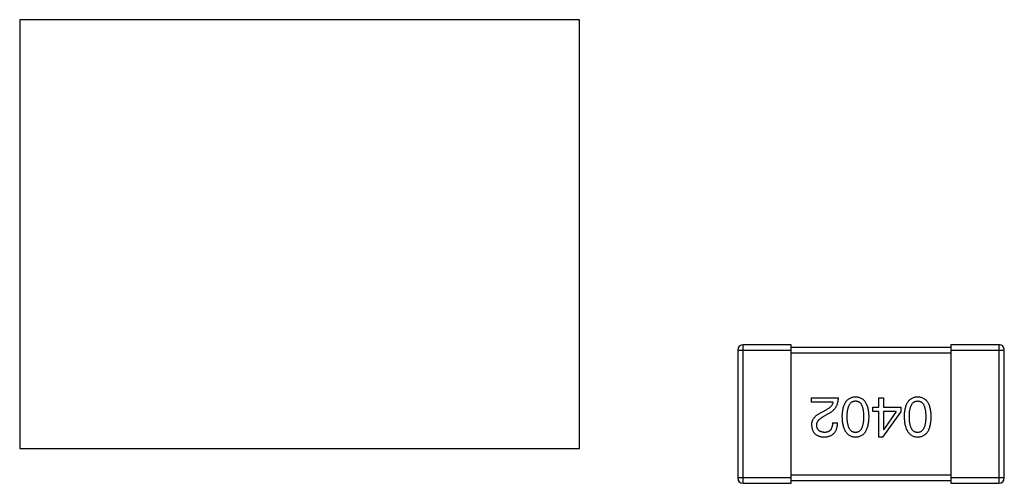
# Model space of a CAD drawing. Header units: millimetres. Extents: x 453.6 to 545.9, y 214.7 to 294.3.
# Tile 25 of 58: x 493.9 to 497.6, y 260.5 to 262.3. Entities that reach past the tile are written whole.
import ezdxf

# ---------------------------------------------------------------- set-up
doc = ezdxf.new("R2010")
doc.units = ezdxf.units.MM
doc.header["$LTSCALE"] = 30.734
doc.layers.get('0').update_dxf_attribs({"linetype": 'CONTINUOUS'})

msp = doc.modelspace()

# ---------------------------------------------------------------- linework, layer by layer
at = {"linetype": 'Continuous'}
for p, q in [((493.8966, 262.2794), (493.8963, 260.67)), ((495.9966, 262.279), (493.8966, 262.2794)), ((495.9963, 260.6696), (495.9966, 262.279)), ((496.6102, 260.5394), (496.6103, 261.0594)), ((496.7903, 261.0594), (496.6103, 261.0594)), ((496.7902, 260.5394), (496.7903, 261.0594)), ((497.3903, 261.0593), (497.3902, 260.5393)), ((497.5703, 261.0593), (497.3903, 261.0593)), ((497.5703, 261.0593), (497.5702, 260.5393)), ((496.5903, 261.0394), (496.5902, 260.5594)), ((496.5903, 261.0394), (496.7903, 261.0394)), ((497.3903, 261.0493), (496.7903, 261.0494)), ((496.7903, 261.0294), (497.3903, 261.0293)), ((497.3903, 261.0393), (497.5903, 261.0393)), ((497.5902, 260.5593), (497.5903, 261.0393)), ((496.8671, 260.8607), (496.968, 260.8606)), ((496.8671, 260.8434), (496.8671, 260.8607)), ((496.9475, 260.8434), (496.8671, 260.8434)), ((497.1191, 260.8606), (497.1372, 260.8606)), ((497.1191, 260.8246), (497.1191, 260.8606)), ((497.1372, 260.8606), (497.1372, 260.8245)), ((496.9229, 260.8156), (496.9073, 260.8066)), ((496.9138, 260.791), (496.9335, 260.8025)), ((497.097, 260.8246), (497.1191, 260.8246)), ((497.097, 260.809), (497.097, 260.8246)), ((497.1191, 260.809), (497.097, 260.809)), ((497.1191, 260.7131), (497.1191, 260.809)), ((497.1347, 260.7131), (497.2019, 260.8065)), ((497.1372, 260.809), (497.1371, 260.7418)), ((497.1372, 260.8245), (497.2019, 260.8245)), ((497.1847, 260.809), (497.1372, 260.809)), ((497.1847, 260.809), (497.138, 260.7418)), ((497.2019, 260.8245), (497.2019, 260.8065)), ((496.9458, 260.7664), (496.9647, 260.7664)), ((497.1371, 260.7418), (497.138, 260.7418)), ((497.1347, 260.7131), (497.1191, 260.7131)), ((493.8963, 260.67), (495.9963, 260.6696)), ((496.7902, 260.5594), (496.5902, 260.5594)), ((496.6102, 260.5394), (496.7902, 260.5394)), ((497.3902, 260.5693), (496.7902, 260.5694)), ((496.7902, 260.5494), (497.3902, 260.5493)), ((497.5902, 260.5593), (497.3902, 260.5593)), ((497.3902, 260.5393), (497.5702, 260.5393))]:
    msp.add_line(p, q, dxfattribs=at)
for centre, start, end in [((496.6103, 261.0394), 89.9899, 179.9899), ((497.5703, 261.0393), 359.9899, 89.9899), ((496.6102, 260.5594), 179.9899, 269.9899), ((497.5702, 260.5593), 269.9899, 359.9899)]:
    msp.add_arc(centre, 0.02, start, end, dxfattribs=at)
for points, knots in [([(496.9475, 260.8434), (496.9472, 260.8421), (496.9467, 260.8395), (496.945, 260.8357), (496.9429, 260.8321), (496.9401, 260.8285), (496.9367, 260.8251), (496.9326, 260.8218), (496.928, 260.8185), (496.9246, 260.8166), (496.9229, 260.8156)], [0, 0, 0, 0, 0.103034, 0.208166, 0.318255, 0.434664, 0.559728, 0.695394, 0.841708, 1, 1, 1, 1]), ([(496.9335, 260.8025), (496.9349, 260.8032), (496.9376, 260.8047), (496.9414, 260.8073), (496.945, 260.8099), (496.9483, 260.8128), (496.9514, 260.8158), (496.9541, 260.8191), (496.9567, 260.8224), (496.959, 260.826), (496.961, 260.8297), (496.9628, 260.8336), (496.9643, 260.8377), (496.9655, 260.842), (496.9666, 260.8464), (496.9673, 260.851), (496.9678, 260.8558), (496.9679, 260.859), (496.968, 260.8606)], [0, 0, 0, 0, 0.065828, 0.130094, 0.192451, 0.254037, 0.313974, 0.373757, 0.433048, 0.492243, 0.551902, 0.611758, 0.672678, 0.734814, 0.798569, 0.863693, 0.930488, 1, 1, 1, 1]), ([(497.0321, 260.8631), (497.0301, 260.863), (497.0262, 260.8628), (497.0206, 260.8619), (497.0153, 260.8604), (497.0104, 260.8583), (497.0059, 260.8556), (497.0018, 260.8524), (496.998, 260.8486), (496.9946, 260.8442), (496.9916, 260.8393), (496.989, 260.8338), (496.9868, 260.8278), (496.9849, 260.8212), (496.9834, 260.814), (496.9823, 260.8063), (496.9815, 260.798), (496.9813, 260.7923), (496.9812, 260.7893)], [0, 0, 0, 0, 0.059134, 0.115603, 0.169236, 0.221572, 0.273254, 0.32474, 0.377319, 0.431815, 0.488555, 0.548609, 0.612242, 0.680182, 0.75251, 0.829782, 0.91231, 1, 1, 1, 1]), ([(497.0009, 260.7893), (497.0009, 260.7917), (497.001, 260.7962), (497.0013, 260.8028), (497.0019, 260.809), (497.0028, 260.8147), (497.0039, 260.82), (497.0052, 260.8248), (497.0068, 260.8292), (497.0086, 260.8331), (497.0107, 260.8366), (497.013, 260.8397), (497.0155, 260.8423), (497.0184, 260.8444), (497.0215, 260.8461), (497.0248, 260.8473), (497.0284, 260.8481), (497.0308, 260.8483), (497.0321, 260.8483)], [0, 0, 0, 0, 0.094834, 0.184067, 0.267029, 0.344713, 0.417334, 0.484367, 0.546941, 0.604717, 0.65953, 0.710539, 0.759381, 0.806382, 0.853027, 0.900623, 0.949121, 1, 1, 1, 1]), ([(497.0829, 260.7893), (497.0828, 260.7923), (497.0826, 260.798), (497.0818, 260.8063), (497.0807, 260.814), (497.0792, 260.8212), (497.0773, 260.8278), (497.0751, 260.8338), (497.0725, 260.8393), (497.0695, 260.8442), (497.0661, 260.8486), (497.0624, 260.8524), (497.0582, 260.8556), (497.0537, 260.8583), (497.0488, 260.8603), (497.0436, 260.8619), (497.0379, 260.8628), (497.0341, 260.863), (497.0321, 260.8631)], [0, 0, 0, 0, 0.087693, 0.170223, 0.247496, 0.319826, 0.387768, 0.451403, 0.511459, 0.568358, 0.622671, 0.675251, 0.726739, 0.778422, 0.830759, 0.884394, 0.940865, 1, 1, 1, 1]), ([(497.0321, 260.8483), (497.0333, 260.8483), (497.0357, 260.8482), (497.0392, 260.8475), (497.0424, 260.8464), (497.0454, 260.8447), (497.0482, 260.8426), (497.0507, 260.84), (497.0529, 260.837), (497.0549, 260.8335), (497.0567, 260.8296), (497.0583, 260.8252), (497.0595, 260.8203), (497.0606, 260.815), (497.0614, 260.8092), (497.0619, 260.803), (497.0623, 260.7963), (497.0624, 260.7917), (497.0624, 260.7893)], [0, 0, 0, 0, 0.049766, 0.097012, 0.143225, 0.188786, 0.235079, 0.282962, 0.333687, 0.387747, 0.445963, 0.508657, 0.576545, 0.649868, 0.72822, 0.812712, 0.903543, 1, 1, 1, 1]), ([(497.2652, 260.8631), (497.2632, 260.863), (497.2594, 260.8628), (497.2537, 260.8618), (497.2485, 260.8603), (497.2436, 260.8583), (497.2391, 260.8556), (497.2349, 260.8524), (497.2312, 260.8486), (497.2278, 260.8442), (497.2248, 260.8393), (497.2222, 260.8338), (497.2199, 260.8277), (497.2181, 260.8211), (497.2166, 260.814), (497.2155, 260.8062), (497.2147, 260.798), (497.2145, 260.7922), (497.2144, 260.7893)], [0, 0, 0, 0, 0.059134, 0.115603, 0.169236, 0.221572, 0.273254, 0.32474, 0.377319, 0.431815, 0.488555, 0.548609, 0.612242, 0.680182, 0.75251, 0.829782, 0.91231, 1, 1, 1, 1]), ([(497.2341, 260.7893), (497.2341, 260.7916), (497.2341, 260.7962), (497.2345, 260.8028), (497.2351, 260.809), (497.2359, 260.8147), (497.237, 260.8199), (497.2384, 260.8248), (497.2399, 260.8292), (497.2417, 260.8331), (497.2438, 260.8366), (497.2462, 260.8396), (497.2487, 260.8422), (497.2515, 260.8444), (497.2546, 260.846), (497.2579, 260.8473), (497.2615, 260.8481), (497.264, 260.8482), (497.2652, 260.8483)], [0, 0, 0, 0, 0.094834, 0.184067, 0.267029, 0.344713, 0.417334, 0.484367, 0.546941, 0.604717, 0.65953, 0.710539, 0.759381, 0.806382, 0.853027, 0.900623, 0.949121, 1, 1, 1, 1]), ([(497.316, 260.7893), (497.3159, 260.7922), (497.3157, 260.7979), (497.315, 260.8062), (497.3139, 260.814), (497.3123, 260.8211), (497.3105, 260.8277), (497.3082, 260.8338), (497.3057, 260.8393), (497.3026, 260.8442), (497.2993, 260.8486), (497.2955, 260.8524), (497.2914, 260.8556), (497.2869, 260.8582), (497.282, 260.8603), (497.2767, 260.8618), (497.2711, 260.8628), (497.2672, 260.863), (497.2652, 260.8631)], [0, 0, 0, 0, 0.087693, 0.170223, 0.247496, 0.319826, 0.387768, 0.451403, 0.511459, 0.568358, 0.622671, 0.675251, 0.726739, 0.778422, 0.830759, 0.884394, 0.940865, 1, 1, 1, 1]), ([(497.2652, 260.8483), (497.2664, 260.8482), (497.2688, 260.8482), (497.2723, 260.8475), (497.2756, 260.8463), (497.2785, 260.8446), (497.2813, 260.8426), (497.2838, 260.84), (497.2861, 260.837), (497.2881, 260.8335), (497.2898, 260.8295), (497.2914, 260.8251), (497.2926, 260.8203), (497.2937, 260.815), (497.2945, 260.8092), (497.2951, 260.803), (497.2955, 260.7963), (497.2955, 260.7917), (497.2955, 260.7893)], [0, 0, 0, 0, 0.049766, 0.097012, 0.143225, 0.188786, 0.235079, 0.282962, 0.333687, 0.387747, 0.445963, 0.508657, 0.576545, 0.649868, 0.72822, 0.812712, 0.903543, 1, 1, 1, 1]), ([(496.9073, 260.8066), (496.9056, 260.8058), (496.9023, 260.8042), (496.8976, 260.8017), (496.8932, 260.7992), (496.8891, 260.7965), (496.8854, 260.7937), (496.882, 260.7909), (496.879, 260.7879), (496.8763, 260.7849), (496.874, 260.7818), (496.872, 260.7786), (496.8703, 260.7752), (496.8689, 260.7719), (496.868, 260.7684), (496.8673, 260.7648), (496.867, 260.7611), (496.8671, 260.7586), (496.8671, 260.7574)], [0, 0, 0, 0, 0.082731, 0.161257, 0.236138, 0.307554, 0.375712, 0.440848, 0.502916, 0.562567, 0.619798, 0.675716, 0.73039, 0.78386, 0.837315, 0.890547, 0.944917, 1, 1, 1, 1]), ([(496.8868, 260.7566), (496.8867, 260.7574), (496.8866, 260.759), (496.8868, 260.7614), (496.8872, 260.7638), (496.8878, 260.7661), (496.8887, 260.7684), (496.8898, 260.7707), (496.8911, 260.7729), (496.8928, 260.775), (496.8945, 260.7772), (496.8966, 260.7793), (496.8989, 260.7813), (496.9014, 260.7834), (496.9042, 260.7853), (496.9072, 260.7873), (496.9104, 260.7892), (496.9127, 260.7904), (496.9138, 260.791)], [0, 0, 0, 0, 0.052237, 0.103888, 0.155485, 0.207395, 0.259864, 0.31356, 0.369176, 0.4266, 0.486836, 0.550048, 0.61567, 0.685271, 0.75824, 0.834614, 0.915635, 1, 1, 1, 1]), ([(496.9138, 260.7131), (496.9159, 260.7132), (496.9198, 260.7134), (496.9255, 260.7142), (496.9308, 260.7154), (496.9357, 260.717), (496.9403, 260.7189), (496.9444, 260.7213), (496.9482, 260.724), (496.9516, 260.7272), (496.9546, 260.7307), (496.9572, 260.7347), (496.9594, 260.739), (496.9613, 260.7437), (496.9627, 260.7488), (496.9638, 260.7543), (496.9644, 260.7602), (496.9646, 260.7643), (496.9647, 260.7664)], [0, 0, 0, 0, 0.07282, 0.141057, 0.2062, 0.267672, 0.326735, 0.383519, 0.439188, 0.494454, 0.549628, 0.605958, 0.66397, 0.72402, 0.787502, 0.854127, 0.925065, 1, 1, 1, 1]), ([(496.9458, 260.7664), (496.9458, 260.7649), (496.9456, 260.7621), (496.9452, 260.758), (496.9446, 260.7542), (496.9437, 260.7507), (496.9426, 260.7474), (496.9414, 260.7444), (496.9398, 260.7417), (496.9381, 260.7393), (496.9361, 260.7372), (496.9339, 260.7353), (496.9315, 260.7338), (496.9289, 260.7325), (496.926, 260.7315), (496.923, 260.7308), (496.9197, 260.7304), (496.9175, 260.7304), (496.9163, 260.7303)], [0, 0, 0, 0, 0.082594, 0.15978, 0.232961, 0.301462, 0.365595, 0.426678, 0.484662, 0.540809, 0.595146, 0.648401, 0.702272, 0.757102, 0.813447, 0.872233, 0.934055, 1, 1, 1, 1]), ([(496.9812, 260.7893), (496.9814, 260.7863), (496.9816, 260.7805), (496.9825, 260.772), (496.9837, 260.7641), (496.9852, 260.7567), (496.9871, 260.7499), (496.9894, 260.7437), (496.992, 260.7381), (496.995, 260.733), (496.9984, 260.7285), (497.0021, 260.7245), (497.0062, 260.7211), (497.0107, 260.7184), (497.0155, 260.7162), (497.0207, 260.7145), (497.0263, 260.7134), (497.0301, 260.7132), (497.032, 260.7131)], [0, 0, 0, 0, 0.088475, 0.171606, 0.249595, 0.322626, 0.391327, 0.455765, 0.516374, 0.573675, 0.628522, 0.681161, 0.732559, 0.783563, 0.83504, 0.887639, 0.942585, 1, 1, 1, 1]), ([(497.032, 260.7303), (497.0308, 260.7304), (497.0283, 260.7305), (497.0248, 260.7311), (497.0214, 260.7323), (497.0183, 260.7339), (497.0156, 260.736), (497.013, 260.7386), (497.0107, 260.7416), (497.0086, 260.7451), (497.0068, 260.7491), (497.0052, 260.7535), (497.0039, 260.7583), (497.0028, 260.7636), (497.0019, 260.7694), (497.0013, 260.7756), (497.001, 260.7823), (497.0009, 260.7869), (497.0009, 260.7893)], [0, 0, 0, 0, 0.050604, 0.098688, 0.145699, 0.191791, 0.238625, 0.286717, 0.337546, 0.391814, 0.449755, 0.512106, 0.579685, 0.652048, 0.730262, 0.814146, 0.904281, 1, 1, 1, 1]), ([(497.0624, 260.7893), (497.0624, 260.7869), (497.0623, 260.7823), (497.0619, 260.7756), (497.0614, 260.7694), (497.0606, 260.7636), (497.0595, 260.7583), (497.0582, 260.7534), (497.0567, 260.749), (497.0549, 260.7451), (497.0529, 260.7416), (497.0506, 260.7386), (497.0481, 260.736), (497.0454, 260.7339), (497.0424, 260.7323), (497.0392, 260.7311), (497.0357, 260.7305), (497.0333, 260.7304), (497.032, 260.7303)], [0, 0, 0, 0, 0.096452, 0.187278, 0.271765, 0.350519, 0.423437, 0.491321, 0.554011, 0.612224, 0.666281, 0.717003, 0.764884, 0.811423, 0.856783, 0.902993, 0.950236, 1, 1, 1, 1]), ([(497.032, 260.7131), (497.034, 260.7132), (497.0379, 260.7134), (497.0436, 260.7143), (497.0488, 260.7159), (497.0537, 260.718), (497.0582, 260.7208), (497.0624, 260.7241), (497.0661, 260.7281), (497.0695, 260.7326), (497.0725, 260.7377), (497.0751, 260.7433), (497.0773, 260.7496), (497.0792, 260.7564), (497.0807, 260.7638), (497.0818, 260.7718), (497.0826, 260.7804), (497.0828, 260.7863), (497.0829, 260.7893)], [0, 0, 0, 0, 0.057911, 0.113262, 0.165956, 0.217443, 0.268511, 0.319665, 0.372, 0.426129, 0.483365, 0.543779, 0.607756, 0.676562, 0.749704, 0.827713, 0.911177, 1, 1, 1, 1]), ([(497.2144, 260.7893), (497.2145, 260.7863), (497.2148, 260.7804), (497.2156, 260.7719), (497.2168, 260.764), (497.2184, 260.7567), (497.2203, 260.7499), (497.2225, 260.7437), (497.2252, 260.738), (497.2282, 260.733), (497.2316, 260.7284), (497.2353, 260.7245), (497.2394, 260.7211), (497.2438, 260.7183), (497.2487, 260.7161), (497.2539, 260.7145), (497.2594, 260.7134), (497.2632, 260.7132), (497.2652, 260.7131)], [0, 0, 0, 0, 0.088475, 0.171606, 0.249595, 0.322626, 0.391327, 0.455765, 0.516374, 0.573675, 0.628522, 0.681161, 0.732559, 0.783563, 0.83504, 0.887639, 0.942585, 1, 1, 1, 1]), ([(497.2652, 260.7303), (497.2639, 260.7303), (497.2615, 260.7304), (497.2579, 260.7311), (497.2546, 260.7322), (497.2515, 260.7339), (497.2487, 260.736), (497.2461, 260.7385), (497.2438, 260.7416), (497.2417, 260.7451), (497.2399, 260.749), (497.2383, 260.7534), (497.237, 260.7583), (497.2359, 260.7636), (497.2351, 260.7694), (497.2345, 260.7756), (497.2341, 260.7823), (497.2341, 260.7869), (497.2341, 260.7893)], [0, 0, 0, 0, 0.050604, 0.098688, 0.145699, 0.191791, 0.238625, 0.286717, 0.337546, 0.391814, 0.449755, 0.512106, 0.579685, 0.652048, 0.730262, 0.814146, 0.904281, 1, 1, 1, 1]), ([(497.2652, 260.7131), (497.2672, 260.7131), (497.2711, 260.7133), (497.2767, 260.7143), (497.2819, 260.7159), (497.2869, 260.718), (497.2914, 260.7208), (497.2955, 260.7241), (497.2993, 260.728), (497.3026, 260.7325), (497.3056, 260.7376), (497.3082, 260.7433), (497.3105, 260.7495), (497.3123, 260.7564), (497.3139, 260.7638), (497.315, 260.7718), (497.3157, 260.7803), (497.3159, 260.7862), (497.316, 260.7893)], [0, 0, 0, 0, 0.057911, 0.113262, 0.165956, 0.217443, 0.268511, 0.319665, 0.372, 0.426129, 0.483365, 0.543779, 0.607756, 0.676562, 0.749704, 0.827713, 0.911177, 1, 1, 1, 1]), ([(497.2955, 260.7893), (497.2955, 260.7869), (497.2955, 260.7823), (497.2951, 260.7756), (497.2945, 260.7693), (497.2937, 260.7636), (497.2926, 260.7583), (497.2914, 260.7534), (497.2898, 260.749), (497.288, 260.7451), (497.286, 260.7416), (497.2838, 260.7385), (497.2813, 260.736), (497.2785, 260.7339), (497.2755, 260.7322), (497.2723, 260.7311), (497.2688, 260.7304), (497.2664, 260.7303), (497.2652, 260.7303)], [0, 0, 0, 0, 0.096452, 0.187278, 0.271765, 0.350519, 0.423437, 0.491321, 0.554011, 0.612224, 0.666281, 0.717003, 0.764884, 0.811423, 0.856783, 0.902993, 0.950236, 1, 1, 1, 1]), ([(496.8671, 260.7574), (496.8673, 260.7557), (496.8675, 260.7524), (496.8683, 260.7476), (496.8694, 260.7431), (496.8709, 260.739), (496.8727, 260.7351), (496.8747, 260.7315), (496.8772, 260.7283), (496.88, 260.7253), (496.8831, 260.7227), (496.8865, 260.7204), (496.8903, 260.7184), (496.8943, 260.7167), (496.8988, 260.7154), (496.9035, 260.7142), (496.9085, 260.7135), (496.912, 260.7132), (496.9138, 260.7131)], [0, 0, 0, 0, 0.070688, 0.137741, 0.201612, 0.262778, 0.321223, 0.378455, 0.434411, 0.490146, 0.546362, 0.603392, 0.662208, 0.723401, 0.787372, 0.85442, 0.925153, 1, 1, 1, 1]), ([(496.9163, 260.7303), (496.9152, 260.7304), (496.913, 260.7305), (496.9098, 260.7308), (496.9068, 260.7315), (496.904, 260.7322), (496.9015, 260.7332), (496.8991, 260.7343), (496.8969, 260.7357), (496.8949, 260.7372), (496.8932, 260.739), (496.8916, 260.7409), (496.8903, 260.7431), (496.8892, 260.7454), (496.8883, 260.7479), (496.8875, 260.7506), (496.887, 260.7535), (496.8869, 260.7555), (496.8868, 260.7566)], [0, 0, 0, 0, 0.076112, 0.148436, 0.216883, 0.281466, 0.34298, 0.402356, 0.459881, 0.51546, 0.571111, 0.62658, 0.683162, 0.741007, 0.801404, 0.863825, 0.930544, 1, 1, 1, 1])]:
    msp.add_open_spline(points, degree=3, knots=knots, dxfattribs=at)

doc.saveas('drawing.dxf')
